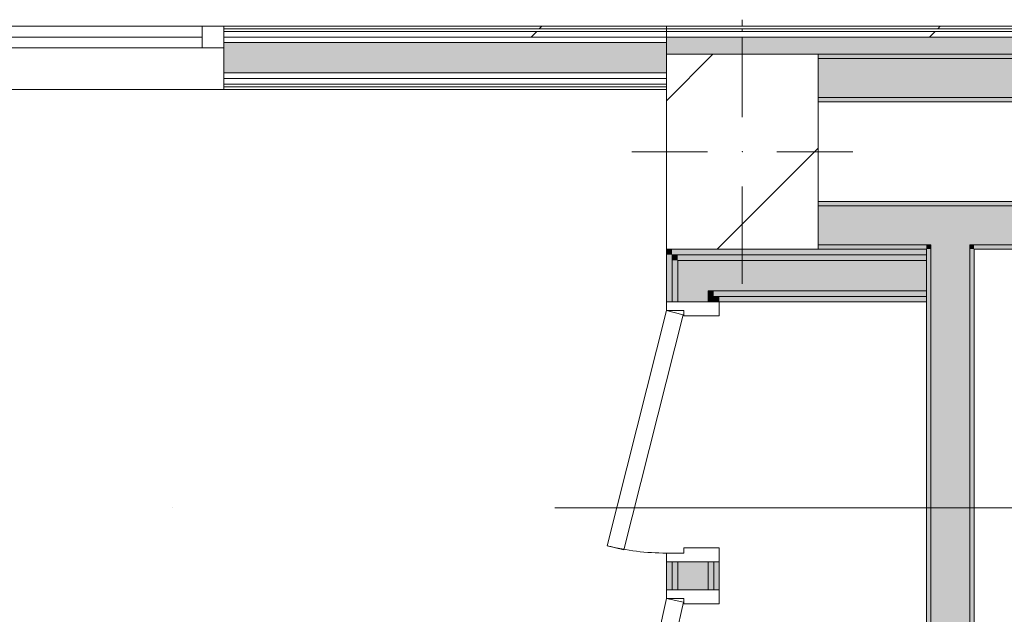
# Model space of a CAD drawing. Header units: millimetres. Extents: x -30280 to 100171, y -17460 to 4378.
# Tile 62 of 256: x 4337 to 6609, y -13282 to -11909. Entities that reach past the tile are written whole.
import ezdxf

# ---------------------------------------------------------------- set-up
doc = ezdxf.new("R2010")
doc.units = ezdxf.units.MM
doc.header["$MEASUREMENT"] = 0
doc.linetypes.add('Dot & Dashed', pattern=[3351.388812, 1587.5, -881.944444, 0, -881.944368])
doc.linetypes.add('Wipeout_Contour', pattern=[1000, 0, -1000])
for name, color, linetype in [('08_E_Envans secs', 7, 'Continuous'), ('10_ESTR_Pilars', 7, 'Continuous'), ('12_FAÇ_Façana', 7, 'Continuous'), ('16_SEC_Seccions Planta 1', 7, 'Continuous'), ('Nuevo_08_E_Envans secs', 7, 'Continuous'), ('Nuevo_Puertas Archicad', 7, 'Continuous')]:
    doc.layers.add(name, color=color, linetype=linetype)
for name, color, linetype, lineweight in [('08_E_Envans secs_Pluma_Nº__1', 7, 'Continuous', 5), ('10_ESTR_Pilars_Pluma_Nº__20', 1, 'Continuous', 5), ('10_ESTR_Pilars_Pluma_Nº__28', 7, 'Continuous', 20), ('10_ESTR_Pilars_Pluma_Nº__42', 8, 'Continuous', 25), ('12_FAÇ_Façana_Pluma_Nº__7', 7, 'Continuous', 5), ('16_SEC_Seccions Planta 1_Pluma_Nº__192', 150, 'Continuous', 0), ('Nuevo_08_E_Envans secs_Pluma_Nº__1', 7, 'Continuous', 5), ('Nuevo_08_E_Envans secs_Pluma_Nº__20', 1, 'Continuous', 5), ('Nuevo_Puertas Archicad_Pluma_Nº__1', 7, 'Continuous', 5), ('Nuevo_Puertas Archicad_Pluma_Nº__20', 1, 'Continuous', 5), ('Nuevo_Ventanas Archicad_Pluma_Nº__1', 7, 'Continuous', 5)]:
    doc.layers.add(name, color=color, linetype=linetype, lineweight=lineweight)
for name, color, linetype, lineweight, true_color in [('08_E_Envans secs_Pluma_Nº__102', 7, 'Continuous', 5, 0xcccccc), ('08_E_Envans secs_Pluma_Nº__171', 171, 'Continuous', 13, 0xaaaaff), ('08_E_Envans secs_Pluma_Nº__177', 7, 'Continuous', 15, 0xf7e046), ('12_FAÇ_Façana_Pluma_Nº__102', 7, 'Continuous', 5, 0xcccccc), ('12_FAÇ_Façana_Pluma_Nº__176', 7, 'Continuous', 15, 0x93a0c6), ('Nuevo_08_E_Envans secs_Pluma_Nº__102', 7, 'Continuous', 5, 0xcccccc), ('Nuevo_08_E_Envans secs_Pluma_Nº__171', 171, 'Continuous', 13, 0xaaaaff), ('Nuevo_08_E_Envans secs_Pluma_Nº__177', 7, 'Continuous', 15, 0xf7e046), ('Nuevo_Puertas Archicad_Pluma_Nº__3', 7, 'Continuous', 5, 0xa4a4a4)]:
    doc.layers.add(name, color=color, linetype=linetype, lineweight=lineweight, true_color=true_color)
pattern_1 = [(45, (0, 0), (-919.24, 919.24), [975, -325]), (45, (4e-13, 919.2), (-919.24, 919.24), [975, -325])]
pattern_2 = [(0, (0, 0), (0, 3897), [243.8, -2006.2]), (0, (1125, 1948.6), (0, 3897), [243.8, -2006.2]), (60, (0, 0), (-3375, 1948.6), [243.8, -2006.2]), (60, (2250, 0), (-3375, 1948.6), [243.8, -2006.2]), (120, (243.7, 0), (3375, 1948.6), [243.8, -2006.2]), (120, (2493.8, 0), (3375, 1948.6), [243.8, -2006.2]), (0, (0, 375), (0, 750), [0, -750, 0, -1125]), (45, (375, 375), (-530.33, 530.33), [0, -562.5, 0, -937.5])]

# ---------------------------------------------------------------- blocks, each defined once
blk = doc.blocks.new('Muro_46_1', base_point=(6428.9, -12439))
at = {"layer": '12_FAÇ_Façana_Pluma_Nº__102', "linetype": 'Continuous', "lineweight": 0, "true_color": 0xe5e5e5}
for points in [[(6528.9, -12429), (6438.9, -12429), (6438.9, -12439), (6528.9, -12439)], [(6526.7, -16809), (6528.9, -16807.2), (6528.9, -12439), (6438.9, -12439), (6438.9, -16809)]]:
    blk.add_hatch(color=254, dxfattribs=at).paths.add_polyline_path(points)
at = {"layer": '12_FAÇ_Façana_Pluma_Nº__176', "linetype": 'Continuous', "lineweight": 0, "true_color": 0x495063}
for points in [[(6438.9, -14317), (6438.9, -12439), (6428.9, -12439), (6428.9, -14317)], [(6538.9, -16799), (6538.9, -12439), (6528.9, -12439), (6528.9, -16799)]]:
    blk.add_hatch(color=251, dxfattribs=at).paths.add_polyline_path(points)
at = {"layer": '12_FAÇ_Façana_Pluma_Nº__7', "color": 7, "linetype": 'Continuous', "lineweight": 5}
for p, q in [((6438.9, -12429), (6438.9, -12439)), ((6438.9, -12439), (6438.9, -14317)), ((6528.9, -12439), (6528.9, -12429)), ((6528.9, -16807.2), (6528.9, -12439))]:
    blk.add_line(p, q, dxfattribs=at)
at = {"layer": '12_FAÇ_Façana_Pluma_Nº__7', "color": 7, "linetype": 'Continuous', "lineweight": 5, "flags": 128}
for points in [[(6428.9, -12439), (6428.9, -14317)], [(6538.9, -16799), (6538.9, -12439)]]:
    blk.add_lwpolyline(points, dxfattribs=at)
blk = doc.blocks.new('Muro_50_1', base_point=(6178.9, -12439))
at = {"layer": '12_FAÇ_Façana_Pluma_Nº__102', "linetype": 'Continuous', "lineweight": 0, "true_color": 0xe5e5e5}
for points in [[(6438.9, -12339), (6178.9, -12339), (6178.9, -12429), (6438.9, -12429)], [(6528.9, -12339), (6438.9, -12339), (6438.9, -12429), (6528.9, -12429)], [(6678.9, -12339), (6528.9, -12339), (6528.9, -12429), (6678.9, -12429)], [(6678.9, -12339), (6768.9, -12429), (6768.9, -12339)], [(6678.9, -12429), (6768.9, -12429), (6678.9, -12339)]]:
    blk.add_hatch(color=254, dxfattribs=at).paths.add_polyline_path(points)
at = {"layer": '12_FAÇ_Façana_Pluma_Nº__176', "linetype": 'Continuous', "lineweight": 0, "true_color": 0x495063}
for points in [[(6668.9, -12329), (6178.9, -12329), (6178.9, -12339), (6668.9, -12339)], [(6668.9, -12329), (6678.9, -12339), (6678.9, -12329)], [(6668.9, -12339), (6678.9, -12339), (6668.9, -12329)], [(6428.9, -12429), (6178.9, -12429), (6178.9, -12439), (6428.9, -12439)], [(6438.9, -12429), (6428.9, -12429), (6428.9, -12439), (6438.9, -12439)], [(6538.9, -12429), (6528.9, -12429), (6528.9, -12439), (6538.9, -12439)], [(6768.9, -12429), (6538.9, -12429), (6538.9, -12439), (6768.9, -12439)], [(6778.9, -12429), (6768.9, -12429), (6778.9, -12439)], [(6768.9, -12439), (6778.9, -12439), (6768.9, -12429)]]:
    blk.add_hatch(color=251, dxfattribs=at).paths.add_polyline_path(points)
at = {"layer": '12_FAÇ_Façana_Pluma_Nº__7', "color": 7, "linetype": 'Continuous', "lineweight": 5}
for p, q in [((6678.9, -12339), (6678.9, -12329)), ((6438.9, -12339), (6178.9, -12339)), ((6528.9, -12339), (6438.9, -12339)), ((6678.9, -12339), (6528.9, -12339)), ((6768.9, -12429), (6768.9, -12339)), ((6178.9, -12429), (6438.9, -12429)), ((6438.9, -12429), (6438.9, -12439)), ((6528.9, -12439), (6528.9, -12429)), ((6528.9, -12429), (6678.9, -12429)), ((6678.9, -12429), (6768.9, -12429))]:
    blk.add_line(p, q, dxfattribs=at)
at = {"layer": '12_FAÇ_Façana_Pluma_Nº__7', "color": 7, "linetype": 'Continuous', "lineweight": 5, "flags": 128}
for points in [[(6668.9, -12329), (6178.9, -12329)], [(6178.9, -12439), (6428.9, -12439)], [(6538.9, -12439), (6778.9, -12439)], [(6778.9, -12439), (6778.9, -12429)]]:
    blk.add_lwpolyline(points, dxfattribs=at)
blk = doc.blocks.new('Muro_62_1', base_point=(6178.9, -12099))
at = {"layer": '12_FAÇ_Façana_Pluma_Nº__102', "linetype": 'Continuous', "lineweight": 0, "true_color": 0xe5e5e5}
blk.add_hatch(color=254, dxfattribs=at).paths.add_polyline_path([(6178.9, -11999), (6178.9, -12089), (6678.9, -12089), (6678.9, -11999)])
at = {"layer": '12_FAÇ_Façana_Pluma_Nº__176', "linetype": 'Continuous', "lineweight": 0, "true_color": 0x495063}
for points in [[(6768.9, -11989), (6178.9, -11989), (6178.9, -11999), (6768.9, -11999)], [(6668.9, -12089), (6178.9, -12089), (6178.9, -12099), (6668.9, -12099)]]:
    blk.add_hatch(color=251, dxfattribs=at).paths.add_polyline_path(points)
at = {"layer": '12_FAÇ_Façana_Pluma_Nº__7', "color": 7, "linetype": 'Continuous', "lineweight": 5}
for p, q in [((6678.9, -11999), (6178.9, -11999)), ((6768.9, -11999), (6678.9, -11999)), ((6178.9, -12089), (6668.9, -12089)), ((6678.9, -12089), (6668.9, -12089))]:
    blk.add_line(p, q, dxfattribs=at)
at = {"layer": '12_FAÇ_Façana_Pluma_Nº__7', "color": 7, "linetype": 'Continuous', "lineweight": 5, "flags": 128}
for points in [[(6768.9, -11989), (6178.9, -11989)], [(6178.9, -12099), (6668.9, -12099)]]:
    blk.add_lwpolyline(points, dxfattribs=at)
blk = doc.blocks.new('*X337')
at = {"layer": 'Nuevo_08_E_Envans secs_Pluma_Nº__102', "linetype": 'Continuous', "lineweight": 5, "true_color": 0xcccccc}
blk.add_hatch(color=254, dxfattribs=at).paths.add_polyline_path([(4807.4, -12032), (5828.9, -12032), (5828.9, -11962), (4807.4, -11962)])
blk = doc.blocks.new('Ventana 27_2')
at = {"layer": 'Nuevo_Ventanas Archicad_Pluma_Nº__1', "color": 7, "linetype": 'Continuous', "lineweight": 5}
for p, q in [((-500, 0), (500, 0)), ((-500, 0), (-450, 0)), ((-500, 0), (-500, -6)), ((-500, 0), (-500, -6)), ((-450, 0), (-450, -50)), ((-450, 0), (450, 0)), ((450, -50), (450, 0)), ((450, 0), (500, 0)), ((500, 0), (500, -6)), ((500, 0), (500, -6)), ((-500, -6), (-500, -12)), ((-500, -6), (-500, -12)), ((-500, -12), (-500, -25)), ((-500, -12), (-500, -25)), ((500, -6), (500, -12)), ((500, -6), (500, -12)), ((500, -12), (500, -25)), ((500, -12), (500, -25)), ((-500, -25), (-500, -38)), ((-500, -25), (-500, -38)), ((-500, -38), (-500, -50)), ((-500, -38), (-500, -50)), ((-450, -25), (450, -25)), ((500, -25), (500, -38)), ((500, -25), (500, -38)), ((500, -38), (500, -50)), ((500, -38), (500, -50)), ((-450, -50), (-500, -50)), ((-500, -50), (-500, -108)), ((450, -50), (-450, -50)), ((500, -50), (450, -50)), ((500, -50), (500, -108)), ((-500, -108), (-500, -121)), ((500, -108), (500, -121)), ((-500, -121), (-500, -134)), ((-500, -134), (-500, -140)), ((500, -121), (500, -134)), ((500, -134), (500, -140)), ((-500, -140), (-500, -146)), ((-500, -146), (500, -146)), ((500, -140), (500, -146))]:
    blk.add_line(p, q, dxfattribs=at)
blk = doc.blocks.new('Muro_101_1', base_point=(5828.9, -12070))
at = {"color": 254, "linetype": 'Wipeout_Contour', "lineweight": 0, "ltscale": 52269.034728}
blk.add_wipeout([(4807.4, -11930), (5828.9, -11930), (5828.9, -11924), (4807.4, -11924)], dxfattribs=at).dxf.layer = 'Nuevo_08_E_Envans secs'
at = {"layer": 'Nuevo_08_E_Envans secs_Pluma_Nº__171', "linetype": 'Continuous', "lineweight": 13, "true_color": 0xaaaaff}
h = blk.add_hatch(dxfattribs=at)
h.set_pattern_fill('Panellat_HPL_0001', color=161, style=0, pattern_type=2)
h.set_pattern_definition(pattern_1)
h.paths.add_polyline_path([(4807.4, -11930), (5828.9, -11930), (5828.9, -11924), (4807.4, -11924)])
at = {"layer": 'Nuevo_08_E_Envans secs_Pluma_Nº__1', "color": 7, "linetype": 'Continuous', "lineweight": 5, "flags": 128}
blk.add_lwpolyline([(5828.9, -11924), (4807.4, -11924)], dxfattribs=at)
at = {"color": 254, "linetype": 'Wipeout_Contour', "lineweight": 0, "ltscale": 52325.645854}
blk.add_wipeout([(4807.4, -11949), (5828.9, -11949), (5828.9, -11936), (4807.4, -11936)], dxfattribs=at).dxf.layer = 'Nuevo_08_E_Envans secs'
at = {"layer": 'Nuevo_08_E_Envans secs_Pluma_Nº__177', "linetype": 'Continuous', "lineweight": 15, "true_color": 0xf7e046}
h = blk.add_hatch(dxfattribs=at)
h.set_pattern_fill('Panellat_HPL_0001', color=53, style=0, pattern_type=2)
h.set_pattern_definition(pattern_1)
h.paths.add_polyline_path([(4807.4, -11949), (5828.9, -11949), (5828.9, -11936), (4807.4, -11936)])
at = {"layer": 'Nuevo_08_E_Envans secs_Pluma_Nº__1', "color": 7, "linetype": 'Continuous', "lineweight": 5}
for p, q in [((4807.4, -11924), (4807.4, -11930)), ((5828.9, -11930), (4807.4, -11930)), ((4807.4, -11930), (4807.4, -11936)), ((5828.9, -11936), (4807.4, -11936))]:
    blk.add_line(p, q, dxfattribs=at)
at = {"layer": 'Nuevo_08_E_Envans secs_Pluma_Nº__1', "color": 7, "linetype": 'Continuous', "lineweight": 5, "flags": 128}
for points in [[(5828.9, -11924), (5828.9, -11930)], [(5828.9, -11930), (5828.9, -11936)]]:
    blk.add_lwpolyline(points, dxfattribs=at)
at = {"color": 254, "linetype": 'Wipeout_Contour', "lineweight": 0, "ltscale": 52373.134786}
blk.add_wipeout([(4807.4, -11962), (5828.9, -11962), (5828.9, -11949), (4807.4, -11949)], dxfattribs=at).dxf.layer = 'Nuevo_08_E_Envans secs'
at = {"layer": 'Nuevo_08_E_Envans secs_Pluma_Nº__177', "linetype": 'Continuous', "lineweight": 15, "true_color": 0xf7e046}
h = blk.add_hatch(dxfattribs=at)
h.set_pattern_fill('Panellat_HPL_0001', color=53, style=0, pattern_type=2)
h.set_pattern_definition(pattern_1)
h.paths.add_polyline_path([(4807.4, -11962), (5828.9, -11962), (5828.9, -11949), (4807.4, -11949)])
at = {"layer": 'Nuevo_08_E_Envans secs_Pluma_Nº__1', "color": 7, "linetype": 'Continuous', "lineweight": 5}
for p, q in [((4807.4, -11936), (4807.4, -11949)), ((5828.9, -11949), (4807.4, -11949)), ((4807.4, -11949), (4807.4, -11962)), ((5828.9, -11962), (4807.4, -11962)), ((4807.4, -11962), (4807.4, -11974))]:
    blk.add_line(p, q, dxfattribs=at)
at = {"layer": 'Nuevo_08_E_Envans secs_Pluma_Nº__1', "color": 7, "linetype": 'Continuous', "lineweight": 5, "flags": 128}
for points in [[(5828.9, -11936), (5828.9, -11949)], [(5828.9, -11949), (5828.9, -11962)], [(5828.9, -11962), (5828.9, -11989)]]:
    blk.add_lwpolyline(points, dxfattribs=at)
at = {"layer": 'Nuevo_08_E_Envans secs', "color": 7, "lineweight": 20}
blk.add_blockref('*X337', (0, 0), dxfattribs=at)
at = {"color": 254, "linetype": 'Wipeout_Contour', "lineweight": 0, "ltscale": 52676.532741}
blk.add_wipeout([(4807.4, -12045), (5828.9, -12045), (5828.9, -12032), (4807.4, -12032)], dxfattribs=at).dxf.layer = 'Nuevo_08_E_Envans secs'
at = {"layer": 'Nuevo_08_E_Envans secs_Pluma_Nº__177', "linetype": 'Continuous', "lineweight": 15, "true_color": 0xf7e046}
h = blk.add_hatch(dxfattribs=at)
h.set_pattern_fill('Panellat_HPL_0001', color=53, style=0, pattern_type=2)
h.set_pattern_definition(pattern_1)
h.paths.add_polyline_path([(4807.4, -12045), (5828.9, -12045), (5828.9, -12032), (4807.4, -12032)])
at = {"layer": 'Nuevo_08_E_Envans secs_Pluma_Nº__1', "color": 7, "linetype": 'Continuous', "lineweight": 5}
for p in [(4807.4, -11974), (5828.9, -12032)]:
    blk.add_line(p, (4807.4, -12032), dxfattribs=at)
at = {"color": 254, "linetype": 'Wipeout_Contour', "lineweight": 0, "ltscale": 52724.083967}
blk.add_wipeout([(4807.4, -12058), (5828.9, -12058), (5828.9, -12045), (4807.4, -12045)], dxfattribs=at).dxf.layer = 'Nuevo_08_E_Envans secs'
at = {"layer": 'Nuevo_08_E_Envans secs_Pluma_Nº__177', "linetype": 'Continuous', "lineweight": 15, "true_color": 0xf7e046}
h = blk.add_hatch(dxfattribs=at)
h.set_pattern_fill('Panellat_HPL_0001', color=53, style=0, pattern_type=2)
h.set_pattern_definition(pattern_1)
h.paths.add_polyline_path([(4807.4, -12058), (5828.9, -12058), (5828.9, -12045), (4807.4, -12045)])
at = {"layer": 'Nuevo_08_E_Envans secs_Pluma_Nº__1', "color": 7, "linetype": 'Continuous', "lineweight": 5}
for p in [(4807.4, -12032), (5828.9, -12045)]:
    blk.add_line(p, (4807.4, -12045), dxfattribs=at)
at = {"color": 254, "linetype": 'Wipeout_Contour', "lineweight": 0, "ltscale": 52780.789669}
blk.add_wipeout([(5828.9, -12064), (4807.4, -12064), (4807.4, -12070), (5828.9, -12070)], dxfattribs=at).dxf.layer = 'Nuevo_08_E_Envans secs'
at = {"layer": 'Nuevo_08_E_Envans secs_Pluma_Nº__171', "linetype": 'Continuous', "lineweight": 13, "true_color": 0xaaaaff}
h = blk.add_hatch(dxfattribs=at)
h.set_pattern_fill('Panellat_HPL_0001', color=161, style=0, pattern_type=2)
h.set_pattern_definition(pattern_1)
h.paths.add_polyline_path([(5828.9, -12064), (4807.4, -12064), (4807.4, -12070), (5828.9, -12070)])
at = {"layer": 'Nuevo_08_E_Envans secs_Pluma_Nº__1', "color": 7, "linetype": 'Continuous', "lineweight": 5}
for p, q in [((4807.4, -12045), (4807.4, -12058)), ((5828.9, -12058), (4807.4, -12058)), ((4807.4, -12058), (4807.4, -12064)), ((5828.9, -12064), (4807.4, -12064)), ((4807.4, -12064), (4807.4, -12070))]:
    blk.add_line(p, q, dxfattribs=at)
at = {"layer": 'Nuevo_08_E_Envans secs_Pluma_Nº__1', "color": 7, "linetype": 'Continuous', "lineweight": 5, "flags": 128}
blk.add_lwpolyline([(4807.4, -12070), (5828.9, -12070)], dxfattribs=at)
at = {"layer": 'Nuevo_Ventanas Archicad_Pluma_Nº__1', "color": 7, "linetype": 'Continuous', "lineweight": 5, "zscale": 1000}
blk.add_blockref('Ventana 27_2', (4307.4, -11924), dxfattribs=at)
blk = doc.blocks.new('*X605')
at = {"layer": 'Nuevo_08_E_Envans secs_Pluma_Nº__102', "linetype": 'Continuous', "lineweight": 5, "true_color": 0xcccccc}
blk.add_hatch(color=254, dxfattribs=at).paths.add_polyline_path([(5854.9, -12535), (5924.9, -12535), (5854.9, -12465)])
blk = doc.blocks.new('*X606')
at = {"layer": 'Nuevo_08_E_Envans secs_Pluma_Nº__102', "linetype": 'Continuous', "lineweight": 5, "true_color": 0xcccccc}
blk.add_hatch(color=254, dxfattribs=at).paths.add_polyline_path([(5924.9, -12535), (6428.9, -12535), (6428.9, -12465), (5924.9, -12465)])
blk = doc.blocks.new('*X607')
at = {"layer": 'Nuevo_08_E_Envans secs_Pluma_Nº__102', "linetype": 'Continuous', "lineweight": 5, "true_color": 0xcccccc}
blk.add_hatch(color=254, dxfattribs=at).paths.add_polyline_path([(5924.9, -12465), (5854.9, -12465), (5924.9, -12535)])
blk = doc.blocks.new('Muro_165_1', base_point=(6428.9, -12439))
at = {"layer": 'Nuevo_08_E_Envans secs_Pluma_Nº__20', "linetype": 'Continuous', "lineweight": 5}
for points in [[(5841.9, -12452), (5828.9, -12439), (5828.9, -12452)], [(5841.9, -12439), (5828.9, -12439), (5841.9, -12452)], [(5841.9, -12452), (6428.9, -12452), (6428.9, -12439), (5841.9, -12439)], [(5854.9, -12465), (5841.9, -12452), (5841.9, -12465)], [(5854.9, -12452), (5841.9, -12452), (5854.9, -12465)], [(5854.9, -12465), (6428.9, -12465), (6428.9, -12452), (5854.9, -12452)], [(5937.9, -12548), (5924.9, -12535), (5924.9, -12548)], [(5937.9, -12535), (5924.9, -12535), (5937.9, -12548)], [(5937.9, -12548), (6428.9, -12548), (6428.9, -12535), (5937.9, -12535)], [(5950.9, -12561), (5937.9, -12548), (5937.9, -12561)], [(5950.9, -12548), (5937.9, -12548), (5950.9, -12561)], [(5950.9, -12561), (6428.9, -12561), (6428.9, -12548), (5950.9, -12548)]]:
    blk.add_hatch(color=1, dxfattribs=at).paths.add_polyline_path(points)
at = {"layer": 'Nuevo_08_E_Envans secs_Pluma_Nº__1', "color": 7, "linetype": 'Continuous', "lineweight": 5}
for p, q in [((5854.9, -12452), (5841.9, -12452)), ((6428.9, -12452), (5854.9, -12452)), ((5854.9, -12465), (5854.9, -12535)), ((5924.9, -12465), (5854.9, -12465)), ((6428.9, -12465), (5924.9, -12465)), ((5924.9, -12535), (5924.9, -12548)), ((5937.9, -12535), (5924.9, -12535)), ((6428.9, -12535), (5937.9, -12535)), ((5950.9, -12548), (5937.9, -12548)), ((6428.9, -12548), (5950.9, -12548))]:
    blk.add_line(p, q, dxfattribs=at)
at = {"layer": 'Nuevo_08_E_Envans secs_Pluma_Nº__1', "color": 7, "linetype": 'Continuous', "lineweight": 5, "flags": 128}
for points in [[(6428.9, -12439), (6178.9, -12439)], [(5950.9, -12561), (6428.9, -12561)]]:
    blk.add_lwpolyline(points, dxfattribs=at)
at = {"layer": 'Nuevo_08_E_Envans secs_Pluma_Nº__20', "color": 1, "linetype": 'Continuous', "lineweight": 5, "flags": 128}
blk.add_lwpolyline([(5828.9, -12439), (5828.9, -12452)], dxfattribs=at)
at = {"layer": 'Nuevo_08_E_Envans secs', "color": 7, "lineweight": 20}
for name in ['*X605', '*X607', '*X606']:
    blk.add_blockref(name, (0, 0), dxfattribs=at)
blk = doc.blocks.new('*X609')
at = {"layer": 'Nuevo_08_E_Envans secs_Pluma_Nº__102', "linetype": 'Continuous', "lineweight": 5, "true_color": 0xcccccc}
blk.add_hatch(color=254, dxfattribs=at).paths.add_polyline_path([(5924.9, -14343), (5854.9, -14413), (5924.9, -14413)])
blk = doc.blocks.new('*X610')
at = {"layer": 'Nuevo_08_E_Envans secs_Pluma_Nº__102', "linetype": 'Continuous', "lineweight": 5, "true_color": 0xcccccc}
blk.add_hatch(color=254, dxfattribs=at).paths.add_polyline_path([(5854.9, -12535), (5854.9, -12561), (5924.9, -12561), (5924.9, -12535)])
blk = doc.blocks.new('*X611')
at = {"layer": 'Nuevo_08_E_Envans secs_Pluma_Nº__102', "linetype": 'Continuous', "lineweight": 5, "true_color": 0xcccccc}
blk.add_hatch(color=254, dxfattribs=at).paths.add_polyline_path([(5924.9, -14317), (5854.9, -14317), (5854.9, -14343), (5924.9, -14343)])
blk = doc.blocks.new('*X612')
at = {"layer": 'Nuevo_08_E_Envans secs_Pluma_Nº__102', "linetype": 'Continuous', "lineweight": 5, "true_color": 0xcccccc}
blk.add_hatch(color=254, dxfattribs=at).paths.add_polyline_path([(5854.9, -13161), (5854.9, -13226), (5924.9, -13226), (5924.9, -13161)])
blk = doc.blocks.new('*X613')
at = {"layer": 'Nuevo_08_E_Envans secs_Pluma_Nº__102', "linetype": 'Continuous', "lineweight": 5, "true_color": 0xcccccc}
blk.add_hatch(color=254, dxfattribs=at).paths.add_polyline_path([(5924.9, -14343), (5854.9, -14343), (5854.9, -14413)])
blk = doc.blocks.new('Puerta Metal 27_2')
at = {"layer": 'Nuevo_Puertas Archicad', "linetype": 'Continuous', "lineweight": 0, "true_color": 0xffffff}
h = blk.add_hatch(dxfattribs=at)
h.set_pattern_fill('Hormigón_en_Masa_0001', style=0, pattern_type=2)
h.set_pattern_definition(pattern_2)
h.paths.add_polyline_path([(-263, 137.1), (-272.8, 98.3), (270.2, -38.8), (280, 0)])
at = {"layer": 'Nuevo_Puertas Archicad_Pluma_Nº__1', "color": 7, "linetype": 'Continuous', "lineweight": 5}
for p, q in [((-280, 0), (-300, 0)), ((-300, 0), (-300, -122)), ((-280, -40), (-280, 0)), ((300, 0), (280, 0)), ((280, 0), (280, -40)), ((300, -122), (300, 0)), ((-300, -96), (-300, -26)), ((-300, -96), (-300, -26)), ((-268, -40), (-280, -40)), ((-268, -122), (-268, -40)), ((280, -40), (268, -40)), ((268, -40), (268, -122)), ((300, -96), (300, -26)), ((300, -96), (300, -26)), ((-300, -122), (-268, -122)), ((268, -122), (300, -122))]:
    blk.add_line(p, q, dxfattribs=at)
at = {"layer": 'Nuevo_Puertas Archicad_Pluma_Nº__20', "color": 1, "linetype": 'Continuous', "lineweight": 5}
for p, q in [((-300, -13), (-300, 0)), ((-300, -13), (-300, 0)), ((300, -13), (300, 0)), ((300, -13), (300, 0)), ((-300, -26), (-300, -13)), ((-300, -26), (-300, -13)), ((300, -26), (300, -13)), ((300, -26), (300, -13)), ((-300, -109), (-300, -96)), ((-300, -109), (-300, -96)), ((-300, -122), (-300, -109)), ((-300, -122), (-300, -109)), ((300, -109), (300, -96)), ((300, -109), (300, -96)), ((300, -122), (300, -109)), ((300, -122), (300, -109))]:
    blk.add_line(p, q, dxfattribs=at)
at = {"layer": 'Nuevo_Puertas Archicad_Pluma_Nº__3', "color": 253, "linetype": 'Continuous', "lineweight": 5, "true_color": 0xa4a4a4}
for p, q in [((-272.8, 98.3), (-263, 137.1)), ((-263, 137.1), (280, 0)), ((270.2, -38.8), (-272.8, 98.3)), ((280, 0), (270.2, -38.8))]:
    blk.add_line(p, q, dxfattribs=at)
blk.add_arc((280, 0), 560, 165.8334, 180, dxfattribs=at)
blk = doc.blocks.new('Puerta Metal Doble 27')
at = {"layer": 'Nuevo_Puertas Archicad', "linetype": 'Continuous', "lineweight": 0, "true_color": 0xffffff}
h = blk.add_hatch(dxfattribs=at)
h.set_pattern_fill('Hormigón_en_Masa_0001', style=0, pattern_type=2)
h.set_pattern_definition(pattern_2)
h.paths.add_polyline_path([(12.7, 114.9), (4, 75.8), (516.8, -39), (525.5, 0)])
h = blk.add_hatch(dxfattribs=at)
h.set_pattern_fill('Hormigón_en_Masa_0001', style=0, pattern_type=2)
h.set_pattern_definition(pattern_2)
h.paths.add_polyline_path([(-11.6, 109.7), (-525.5, 0), (-517.1, -39.1), (-3.2, 70.6)])
at = {"layer": 'Nuevo_Puertas Archicad_Pluma_Nº__1', "color": 7, "linetype": 'Continuous', "lineweight": 5}
for p, q in [((-525.5, 0), (-545.5, 0)), ((-545.5, 0), (-545.5, -122)), ((-525.5, -40), (-525.5, 0)), ((545.5, 0), (525.5, 0)), ((525.5, 0), (525.5, -40)), ((545.5, -122), (545.5, 0)), ((-545.5, -96), (-545.5, -26)), ((-545.5, -96), (-545.5, -26)), ((-513.5, -40), (-525.5, -40)), ((-513.5, -122), (-513.5, -40)), ((525.5, -40), (513.5, -40)), ((513.5, -40), (513.5, -122)), ((545.5, -96), (545.5, -26)), ((545.5, -96), (545.5, -26)), ((-545.5, -122), (-513.5, -122)), ((513.5, -122), (545.5, -122))]:
    blk.add_line(p, q, dxfattribs=at)
at = {"layer": 'Nuevo_Puertas Archicad_Pluma_Nº__20', "color": 1, "linetype": 'Continuous', "lineweight": 5}
for p, q in [((-545.5, -13), (-545.5, 0)), ((-545.5, -13), (-545.5, 0)), ((545.5, -13), (545.5, 0)), ((545.5, -13), (545.5, 0)), ((-545.5, -26), (-545.5, -13)), ((-545.5, -26), (-545.5, -13)), ((545.5, -26), (545.5, -13)), ((545.5, -26), (545.5, -13)), ((-545.5, -109), (-545.5, -96)), ((-545.5, -109), (-545.5, -96)), ((-545.5, -122), (-545.5, -109)), ((-545.5, -122), (-545.5, -109)), ((545.5, -109), (545.5, -96)), ((545.5, -109), (545.5, -96)), ((545.5, -122), (545.5, -109)), ((545.5, -122), (545.5, -109))]:
    blk.add_line(p, q, dxfattribs=at)
at = {"layer": 'Nuevo_Puertas Archicad_Pluma_Nº__3', "color": 253, "linetype": 'Continuous', "lineweight": 5, "true_color": 0xa4a4a4}
for p, q in [((4, 75.8), (12.7, 114.9)), ((12.7, 114.9), (525.5, 0)), ((-11.6, 109.7), (-525.5, 0)), ((-3.2, 70.6), (-11.6, 109.7)), ((-517.1, -39.1), (-3.2, 70.6)), ((516.8, -39), (4, 75.8)), ((-525.5, 0), (-517.1, -39.1)), ((525.5, 0), (516.8, -39))]:
    blk.add_line(p, q, dxfattribs=at)
for centre, start, end in [((525.5, 0), 167.3731, 180), ((-525.5, 0), 0, 12.0484)]:
    blk.add_arc(centre, 525.5, start, end, dxfattribs=at)
blk = doc.blocks.new('Muro_166_1', base_point=(5828.9, -12439))
at = {"layer": 'Nuevo_08_E_Envans secs_Pluma_Nº__20', "linetype": 'Continuous', "lineweight": 5}
for points in [[(5841.9, -12452), (5828.9, -12452), (5828.9, -12561), (5841.9, -12561)], [(5841.9, -12465), (5841.9, -12561), (5854.9, -12561), (5854.9, -12465)], [(5924.9, -12548), (5924.9, -12561), (5937.9, -12561), (5937.9, -12548)], [(5841.9, -13161), (5828.9, -13161), (5828.9, -13226), (5841.9, -13226)], [(5841.9, -13161), (5841.9, -13226), (5854.9, -13226), (5854.9, -13161)], [(5924.9, -13161), (5924.9, -13226), (5937.9, -13226), (5937.9, -13161)], [(5937.9, -13226), (5950.9, -13226), (5950.9, -13161), (5937.9, -13161)], [(5828.9, -14426), (5841.9, -14426), (5841.9, -14317), (5828.9, -14317)], [(5854.9, -14317), (5841.9, -14317), (5841.9, -14413), (5854.9, -14413)], [(5937.9, -14317), (5924.9, -14317), (5924.9, -14330), (5937.9, -14330)], [(5937.9, -14330), (5924.9, -14343), (5937.9, -14343)], [(5937.9, -14330), (5924.9, -14330), (5924.9, -14343)], [(5950.9, -14317), (5937.9, -14330), (5950.9, -14330)], [(5937.9, -14317), (5937.9, -14330), (5950.9, -14317)], [(5841.9, -14426), (5828.9, -14439), (5841.9, -14439)], [(5841.9, -14426), (5828.9, -14426), (5828.9, -14439)], [(5854.9, -14413), (5841.9, -14426), (5854.9, -14426)], [(5854.9, -14413), (5841.9, -14413), (5841.9, -14426)]]:
    blk.add_hatch(color=1, dxfattribs=at).paths.add_polyline_path(points)
at = {"layer": 'Nuevo_08_E_Envans secs_Pluma_Nº__1', "color": 7, "linetype": 'Continuous', "lineweight": 5}
for p, q in [((5841.9, -12452), (5841.9, -12465)), ((5841.9, -12465), (5841.9, -12561)), ((5854.9, -12465), (5854.9, -12535)), ((5854.9, -12535), (5854.9, -12561)), ((5924.9, -12535), (5924.9, -12548)), ((5924.9, -12561), (5854.9, -12561)), ((5924.9, -12548), (5924.9, -12561)), ((5937.9, -12548), (5937.9, -12561)), ((5841.9, -13161), (5841.9, -13226)), ((5854.9, -13161), (5854.9, -13226)), ((5924.9, -13161), (5854.9, -13161)), ((5924.9, -13161), (5924.9, -13226)), ((5937.9, -13161), (5937.9, -13226)), ((5924.9, -13226), (5854.9, -13226)), ((5841.9, -14317), (5841.9, -14413)), ((5854.9, -14317), (5854.9, -14343)), ((5924.9, -14317), (5854.9, -14317)), ((5924.9, -14317), (5924.9, -14330)), ((5924.9, -14330), (5924.9, -14343)), ((5937.9, -14317), (5937.9, -14330)), ((5854.9, -14343), (5854.9, -14413)), ((5924.9, -14343), (5937.9, -14343)), ((5841.9, -14413), (5841.9, -14426)), ((5854.9, -14413), (5924.9, -14413))]:
    blk.add_line(p, q, dxfattribs=at)
at = {"layer": 'Nuevo_08_E_Envans secs_Pluma_Nº__1', "color": 7, "linetype": 'Continuous', "lineweight": 5, "flags": 128}
for points in [[(5828.9, -12452), (5828.9, -12561)], [(5828.9, -13161), (5828.9, -13226)], [(5950.9, -13226), (5950.9, -13161)], [(5828.9, -14317), (5828.9, -14439)]]:
    blk.add_lwpolyline(points, dxfattribs=at)
at = {"layer": 'Nuevo_08_E_Envans secs_Pluma_Nº__20', "color": 1, "linetype": 'Continuous', "lineweight": 5}
for p, q in [((5841.9, -12561), (5828.9, -12561)), ((5854.9, -12561), (5841.9, -12561)), ((5937.9, -12561), (5924.9, -12561)), ((5950.9, -12561), (5937.9, -12561)), ((5841.9, -13161), (5828.9, -13161)), ((5854.9, -13161), (5841.9, -13161)), ((5937.9, -13161), (5924.9, -13161)), ((5950.9, -13161), (5937.9, -13161)), ((5841.9, -13226), (5828.9, -13226)), ((5854.9, -13226), (5841.9, -13226)), ((5937.9, -13226), (5924.9, -13226)), ((5950.9, -13226), (5937.9, -13226)), ((5841.9, -14317), (5828.9, -14317)), ((5854.9, -14317), (5841.9, -14317)), ((5937.9, -14317), (5924.9, -14317)), ((5950.9, -14317), (5937.9, -14317))]:
    blk.add_line(p, q, dxfattribs=at)
at = {"layer": 'Nuevo_08_E_Envans secs_Pluma_Nº__20', "color": 1, "linetype": 'Continuous', "lineweight": 5, "flags": 128}
blk.add_lwpolyline([(5828.9, -14439), (5841.9, -14439)], dxfattribs=at)
at = {"layer": 'Nuevo_08_E_Envans secs', "color": 7, "lineweight": 20}
for name in ['*X610', '*X612', '*X611', '*X609', '*X613']:
    blk.add_blockref(name, (0, 0), dxfattribs=at)
at = {"layer": 'Nuevo_Puertas Archicad', "color": 253, "linetype": 'Continuous', "lineweight": 5, "true_color": 0xa4a4a6, "zscale": 1000, "rotation": 90}
for name, p in [('Puerta Metal 27_2', (5828.9, -12861)), ('Puerta Metal Doble 27', (5828.9, -13771.5))]:
    blk.add_blockref(name, p, dxfattribs=at)
blk = doc.blocks.new('Pilar_11_1', base_point=(6003.9, -12214))
at = {"color": 254, "linetype": 'Wipeout_Contour', "lineweight": 0, "ltscale": 54444.480157}
blk.add_wipeout([(5828.9, -12439), (6178.9, -12439), (6178.9, -11989), (5828.9, -11989)], dxfattribs=at).dxf.layer = '10_ESTR_Pilars'
at = {"layer": '10_ESTR_Pilars_Pluma_Nº__42', "linetype": 'Continuous', "lineweight": 25}
h = blk.add_hatch(dxfattribs=at)
h.set_pattern_fill('00_GCT_trama_45º_e1_400__05', color=8, style=0, pattern_type=2)
h.set_pattern_definition([(45, (0, 0), (-229.81, 229.81), [])])
h.paths.add_polyline_path([(5828.9, -12439), (6178.9, -12439), (6178.9, -11989), (5828.9, -11989)])
at = {"layer": '10_ESTR_Pilars_Pluma_Nº__20', "color": 1, "linetype": 'Continuous', "lineweight": 5}
for p, q in [((6003.9, -12134), (6003.9, -11909)), ((5923.9, -12214), (5748.9, -12214)), ((6083.9, -12214), (6258.9, -12214)), ((6003.9, -12294), (6003.9, -12519))]:
    blk.add_line(p, q, dxfattribs=at)
blk.add_point((6003.9, -12214), dxfattribs=at)
at = {"layer": '10_ESTR_Pilars_Pluma_Nº__28', "color": 7, "linetype": 'Continuous', "lineweight": 20, "flags": 128}
blk.add_lwpolyline([(5828.9, -12439), (6178.9, -12439), (6178.9, -11989), (5828.9, -11989)], close=True, dxfattribs=at)
blk = doc.blocks.new('Plano de Corte_1_1', base_point=(7908.8, -13036.5))
at = {"layer": '16_SEC_Seccions Planta 1_Pluma_Nº__192', "color": 150, "linetype": 'Dot & Dashed', "lineweight": 0}
blk.add_line((7158.8, -13036.5), (-24095.1, -13036.5), dxfattribs=at)
blk = doc.blocks.new('*X670')
at = {"layer": '08_E_Envans secs_Pluma_Nº__102', "linetype": 'Continuous', "lineweight": 5, "true_color": 0xcccccc}
blk.add_hatch(color=254, dxfattribs=at).paths.add_polyline_path([(6779.9, -11949), (5828.9, -11949), (5828.9, -11989), (6779.9, -11989)])
blk = doc.blocks.new('Muro_169_1', base_point=(5828.9, -11989))
at = {"layer": '08_E_Envans secs_Pluma_Nº__1', "color": 7, "linetype": 'Continuous', "lineweight": 5, "flags": 128}
blk.add_lwpolyline([(6178.9, -11989), (6779.9, -11989)], dxfattribs=at)
at = {"color": 254, "linetype": 'Wipeout_Contour', "lineweight": 0, "ltscale": 54047.405172}
blk.add_wipeout([(6838.9, -11924), (5828.9, -11924), (5828.9, -11930), (6838.9, -11930)], dxfattribs=at).dxf.layer = '08_E_Envans secs'
at = {"layer": '08_E_Envans secs_Pluma_Nº__171', "linetype": 'Continuous', "lineweight": 13, "true_color": 0xaaaaff}
h = blk.add_hatch(dxfattribs=at)
h.set_pattern_fill('Panellat_HPL_0001', color=161, style=0, pattern_type=2)
h.set_pattern_definition(pattern_1)
h.paths.add_polyline_path([(6838.9, -11924), (5828.9, -11924), (5828.9, -11930), (6838.9, -11930)])
at = {"layer": '08_E_Envans secs_Pluma_Nº__1', "color": 7, "linetype": 'Continuous', "lineweight": 5}
blk.add_line((6838.9, -11930), (6832.9, -11930), dxfattribs=at)
at = {"layer": '08_E_Envans secs_Pluma_Nº__1', "color": 7, "linetype": 'Continuous', "lineweight": 5, "flags": 128}
blk.add_lwpolyline([(6838.9, -11924), (5828.9, -11924)], dxfattribs=at)
at = {"color": 254, "linetype": 'Wipeout_Contour', "lineweight": 0, "ltscale": 54083.294214}
blk.add_wipeout([(6819.9, -11936), (5828.9, -11936), (5828.9, -11949), (6819.9, -11949)], dxfattribs=at).dxf.layer = '08_E_Envans secs'
at = {"layer": '08_E_Envans secs_Pluma_Nº__177', "linetype": 'Continuous', "lineweight": 15, "true_color": 0xf7e046}
h = blk.add_hatch(dxfattribs=at)
h.set_pattern_fill('Panellat_HPL_0001', color=53, style=0, pattern_type=2)
h.set_pattern_definition(pattern_1)
h.paths.add_polyline_path([(6819.9, -11936), (5828.9, -11936), (5828.9, -11949), (6819.9, -11949)])
at = {"layer": '08_E_Envans secs_Pluma_Nº__1', "color": 7, "linetype": 'Continuous', "lineweight": 5}
for p, q in [((6832.9, -11930), (5828.9, -11930)), ((6819.9, -11936), (5828.9, -11936)), ((6779.9, -11949), (5828.9, -11949)), ((6819.9, -11949), (6779.9, -11949)), ((6832.9, -11936), (6819.9, -11936))]:
    blk.add_line(p, q, dxfattribs=at)
at = {"layer": '08_E_Envans secs_Pluma_Nº__1', "color": 7, "linetype": 'Continuous', "lineweight": 5, "flags": 128}
for points in [[(5828.9, -11924), (5828.9, -11930)], [(5828.9, -11930), (5828.9, -11936)], [(5828.9, -11936), (5828.9, -11949)], [(5828.9, -11949), (5828.9, -11989)]]:
    blk.add_lwpolyline(points, dxfattribs=at)
at = {"layer": '08_E_Envans secs', "color": 7, "lineweight": 20}
blk.add_blockref('*X670', (0, 0), dxfattribs=at)

msp = doc.modelspace()

# ---------------------------------------------------------------- block references
at = {"layer": '12_FAÇ_Façana', "color": 7, "lineweight": 20}
for name, p in [('Muro_62_1', (6178.9, -12099)), ('Muro_50_1', (6178.9, -12439)), ('Muro_46_1', (6428.9, -12439))]:
    msp.add_blockref(name, p, dxfattribs=at)
at = {"layer": 'Nuevo_08_E_Envans secs', "color": 7, "lineweight": 20}
for name, p in [('Muro_101_1', (5828.9, -12070)), ('Muro_165_1', (6428.9, -12439)), ('Muro_166_1', (5828.9, -12439))]:
    msp.add_blockref(name, p, dxfattribs=at)

# ---------------------------------------------------------------- next in the draw order: block references
at = {"layer": '10_ESTR_Pilars', "color": 7, "lineweight": 20}
msp.add_blockref('Pilar_11_1', (6003.9, -12214), dxfattribs=at)
at = {"layer": '16_SEC_Seccions Planta 1', "color": 150, "lineweight": 0}
msp.add_blockref('Plano de Corte_1_1', (7908.8, -13036.5), dxfattribs=at)

# ---------------------------------------------------------------- next in the draw order: block references
at = {"layer": '08_E_Envans secs', "color": 7, "lineweight": 20}
msp.add_blockref('Muro_169_1', (5828.9, -11989), dxfattribs=at)

doc.saveas('drawing.dxf')
